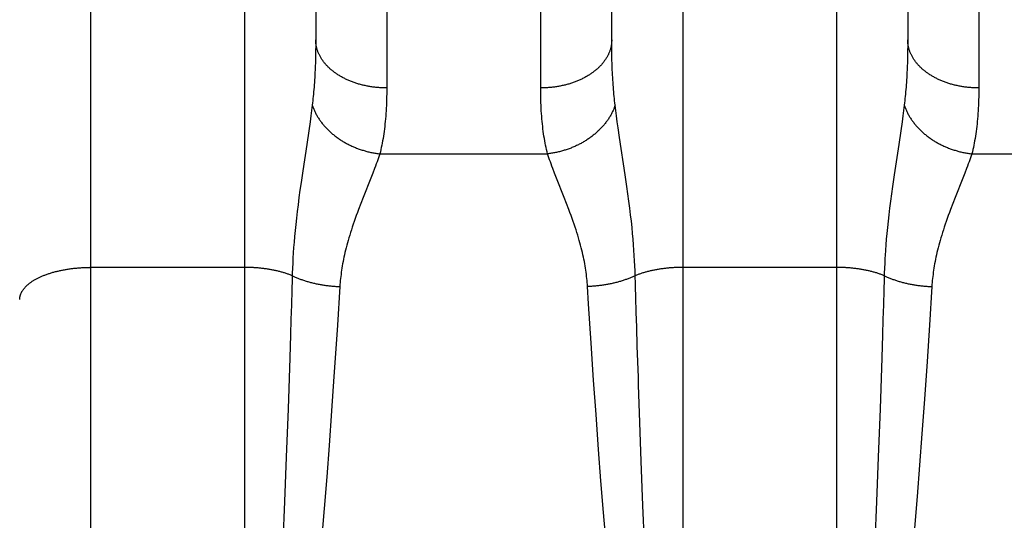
# Model space of a CAD drawing. Header units: inches. Extents: x 0 to 214, y 0 to 139.
# Tile 6 of 147: x 61.466 to 61.882, y 38.648 to 38.859. Entities that reach past the tile are written whole.
import ezdxf

# ---------------------------------------------------------------- set-up
doc = ezdxf.new("R2010")
doc.units = ezdxf.units.IN
doc.header["$LTSCALE"] = 11.786071
doc.header["$MEASUREMENT"] = 0
doc.linetypes.add('HIDDEN', pattern=[0.2, 0.1, -0.1])
doc.layers.add('SECONDARY_OR_LEFT_DOOR_ASSEMBLY', color=7, linetype='CONTINUOUS')

msp = doc.modelspace()

# ---------------------------------------------------------------- linework, layer by layer
at = {"layer": 'SECONDARY_OR_LEFT_DOOR_ASSEMBLY', "color": 8, "linetype": 'HIDDEN'}
for p, q in [((61.49623, 38.45958), (61.49623, 40.24458)), ((61.46623, 40.21458), (61.46623, 38.48959)), ((61.56123, 38.45958), (61.56123, 39.27037)), ((61.74623, 39.27037), (61.74623, 38.45958)), ((61.81123, 38.45958), (61.81123, 39.27037)), ((61.62122, 39.17556), (61.62123, 38.83034)), ((61.68623, 38.82908), (61.68623, 39.17423)), ((61.87122, 39.17556), (61.87123, 38.83034)), ((61.59122, 39.15793), (61.59123, 38.85072)), ((61.71623, 38.8495), (61.71623, 39.15793)), ((61.84122, 39.15793), (61.84123, 38.85072)), ((61.59122, 38.8483), (61.59119, 38.84592)), ((61.59123, 38.85072), (61.59122, 38.8483)), ((61.71624, 38.8471), (61.71623, 38.8495)), ((61.84122, 38.8483), (61.84119, 38.84592)), ((61.84123, 38.85072), (61.84122, 38.8483)), ((61.59115, 38.84359), (61.59109, 38.84131)), ((61.59119, 38.84592), (61.59115, 38.84359)), ((61.71628, 38.84475), (61.71624, 38.8471)), ((61.71633, 38.84244), (61.71628, 38.84475)), ((61.84115, 38.84359), (61.84109, 38.84131)), ((61.84119, 38.84592), (61.84115, 38.84359)), ((61.7164, 38.84019), (61.71633, 38.84244)), ((61.58977, 38.82308), (61.58949, 38.82087)), ((61.83977, 38.82308), (61.83949, 38.82087)), ((61.58918, 38.81854), (61.58885, 38.81609)), ((61.58949, 38.82087), (61.58918, 38.81854)), ((61.83918, 38.81854), (61.83885, 38.81609)), ((61.83949, 38.82087), (61.83918, 38.81854)), ((61.58885, 38.81609), (61.58829, 38.81217)), ((61.71897, 38.81351), (61.7186, 38.81609)), ((61.83885, 38.81609), (61.83829, 38.81217)), ((61.58829, 38.81217), (61.58744, 38.80644)), ((61.71958, 38.80937), (61.71897, 38.81351)), ((61.83829, 38.81217), (61.83744, 38.80644)), ((61.58744, 38.80644), (61.58575, 38.7953)), ((61.72194, 38.79366), (61.71958, 38.80937)), ((61.83744, 38.80644), (61.83551, 38.79366)), ((61.61831, 38.80252), (61.68914, 38.80252)), ((61.86831, 38.80252), (61.93914, 38.80252)), ((61.58575, 38.7953), (61.58503, 38.79038)), ((61.61535, 38.79433), (61.61453, 38.79222)), ((61.61611, 38.79633), (61.61535, 38.79433)), ((61.69292, 38.79222), (61.6921, 38.79433)), ((61.72265, 38.78875), (61.72194, 38.79366)), ((61.83551, 38.79366), (61.8348, 38.78875)), ((61.86535, 38.79433), (61.86453, 38.79222)), ((61.86611, 38.79633), (61.86535, 38.79433)), ((61.58503, 38.79038), (61.58457, 38.78716)), ((61.61453, 38.79222), (61.61127, 38.78401)), ((61.69618, 38.78401), (61.69292, 38.79222)), ((61.86453, 38.79222), (61.86127, 38.78401)), ((61.58457, 38.78716), (61.58415, 38.78404)), ((61.72309, 38.78558), (61.72265, 38.78875)), ((61.7235, 38.78252), (61.72309, 38.78558)), ((61.83436, 38.78558), (61.83395, 38.78252)), ((61.8348, 38.78875), (61.83436, 38.78558)), ((61.58376, 38.78103), (61.5834, 38.77814)), ((61.58415, 38.78404), (61.58376, 38.78103)), ((61.61028, 38.78149), (61.60931, 38.77896)), ((61.61127, 38.78401), (61.61028, 38.78149)), ((61.69717, 38.78149), (61.69618, 38.78401)), ((61.72388, 38.77957), (61.7235, 38.78252)), ((61.83395, 38.78252), (61.83357, 38.77957)), ((61.86028, 38.78149), (61.85931, 38.77896)), ((61.86127, 38.78401), (61.86028, 38.78149)), ((61.5834, 38.77814), (61.58308, 38.77536)), ((61.72422, 38.77673), (61.72388, 38.77957)), ((61.72452, 38.77402), (61.72422, 38.77673)), ((61.83323, 38.77673), (61.83293, 38.77402)), ((61.83357, 38.77957), (61.83323, 38.77673)), ((61.58278, 38.7727), (61.58252, 38.77014)), ((61.58308, 38.77536), (61.58278, 38.7727)), ((61.7248, 38.7714), (61.72452, 38.77402)), ((61.83293, 38.77402), (61.83265, 38.7714)), ((61.58252, 38.77014), (61.58229, 38.76766)), ((61.72504, 38.76889), (61.7248, 38.7714)), ((61.72526, 38.76646), (61.72504, 38.76889)), ((61.83241, 38.76889), (61.83219, 38.76646)), ((61.83265, 38.7714), (61.83241, 38.76889)), ((61.58209, 38.76527), (61.58191, 38.76295)), ((61.58229, 38.76766), (61.58209, 38.76527)), ((61.72545, 38.76411), (61.72526, 38.76646)), ((61.83219, 38.76646), (61.832, 38.76411)), ((61.58176, 38.76069), (61.58162, 38.75847)), ((61.58191, 38.76295), (61.58176, 38.76069)), ((61.72562, 38.76181), (61.72545, 38.76411)), ((61.72576, 38.75957), (61.72562, 38.76181)), ((61.83183, 38.76181), (61.83169, 38.75957)), ((61.832, 38.76411), (61.83183, 38.76181)), ((61.58151, 38.7563), (61.58142, 38.75417)), ((61.58162, 38.75847), (61.58151, 38.7563)), ((61.72588, 38.75738), (61.72576, 38.75957)), ((61.72599, 38.75523), (61.72588, 38.75738)), ((61.83151, 38.7563), (61.83142, 38.75417)), ((61.56123, 38.75455), (61.4958, 38.75455)), ((61.58135, 38.75208), (61.58128, 38.74954)), ((61.58142, 38.75417), (61.58135, 38.75208)), ((61.81123, 38.75455), (61.74582, 38.75455)), ((61.83135, 38.75208), (61.83128, 38.74954)), ((61.83142, 38.75417), (61.83135, 38.75208)), ((61.58128, 38.74954), (61.58114, 38.74496)), ((61.83128, 38.74954), (61.83114, 38.74496)), ((61.58114, 38.74496), (61.58095, 38.73877)), ((61.60142, 38.74643), (61.60039, 38.73019)), ((61.70648, 38.73915), (61.70603, 38.74643)), ((61.7264, 38.74188), (61.72626, 38.74649)), ((61.83114, 38.74496), (61.83095, 38.73877)), ((61.85142, 38.74643), (61.85039, 38.73019)), ((61.72659, 38.73564), (61.7264, 38.74188)), ((61.58095, 38.73877), (61.58076, 38.73248)), ((61.70755, 38.72256), (61.70648, 38.73915)), ((61.72679, 38.7293), (61.72659, 38.73564)), ((61.83095, 38.73877), (61.83076, 38.73248)), ((61.58076, 38.73248), (61.58056, 38.7261)), ((61.83076, 38.73248), (61.83056, 38.7261)), ((61.60039, 38.73019), (61.6, 38.7241)), ((61.72704, 38.72127), (61.72679, 38.7293)), ((61.85039, 38.73019), (61.84938, 38.71479)), ((61.58056, 38.7261), (61.58025, 38.71638)), ((61.6, 38.7241), (61.59895, 38.70848)), ((61.83056, 38.7261), (61.83025, 38.71638)), ((61.7086, 38.70689), (61.70755, 38.72256)), ((61.72747, 38.70816), (61.72704, 38.72127)), ((61.58025, 38.71638), (61.57953, 38.69481)), ((61.83025, 38.71638), (61.82953, 38.69481)), ((61.84938, 38.71479), (61.84829, 38.69889)), ((61.59895, 38.70848), (61.59795, 38.69404)), ((61.70962, 38.69242), (61.7086, 38.70689)), ((61.72758, 38.70484), (61.72747, 38.70816)), ((61.72798, 38.69313), (61.72758, 38.70484)), ((61.84829, 38.69889), (61.84724, 38.68426)), ((61.57953, 38.69481), (61.5788, 38.67447)), ((61.59795, 38.69404), (61.59688, 38.67932)), ((61.82953, 38.69481), (61.8288, 38.67447)), ((61.71069, 38.67768), (61.70962, 38.69242)), ((61.72871, 38.67276), (61.72798, 38.69313)), ((61.84724, 38.68426), (61.84626, 38.67106)), ((61.59688, 38.67932), (61.59588, 38.66608)), ((61.7117, 38.66442), (61.71069, 38.67768)), ((61.5788, 38.67447), (61.57809, 38.65565)), ((61.72943, 38.65394), (61.72871, 38.67276)), ((61.8288, 38.67447), (61.82809, 38.65565)), ((61.84626, 38.67106), (61.84522, 38.65776)), ((61.59588, 38.66608), (61.59482, 38.65275)), ((61.71276, 38.65108), (61.7117, 38.66442)), ((61.84522, 38.65776), (61.84414, 38.6444)), ((61.57809, 38.65565), (61.5774, 38.63856)), ((61.59482, 38.65275), (61.59372, 38.6394)), ((61.73012, 38.63685), (61.72943, 38.65394)), ((61.82809, 38.65565), (61.8274, 38.63856)), ((61.71387, 38.63773), (61.71276, 38.65108))]:
    msp.add_line(p, q, dxfattribs=at)
for points in [[(61.62123, 38.83034), (61.6208, 38.83034), (61.62038, 38.83035), (61.61996, 38.83036), (61.61954, 38.83037), (61.61912, 38.83039), (61.6187, 38.83041), (61.61828, 38.83044), (61.61787, 38.83047), (61.61745, 38.8305), (61.61703, 38.83054), (61.61662, 38.83058), (61.6162, 38.83063), (61.61579, 38.83068), (61.61537, 38.83073), (61.61496, 38.83079), (61.61455, 38.83085), (61.61414, 38.83092), (61.61373, 38.83099), (61.61333, 38.83106), (61.61292, 38.83114), (61.61252, 38.83122), (61.61211, 38.8313), (61.61171, 38.83139), (61.61132, 38.83149), (61.61092, 38.83158), (61.61053, 38.83168), (61.61013, 38.83179), (61.60974, 38.83189), (61.60936, 38.832), (61.60897, 38.83212), (61.60859, 38.83224), (61.60821, 38.83236), (61.60783, 38.83249), (61.60746, 38.83262), (61.60708, 38.83275), (61.60671, 38.83289), (61.60635, 38.83303), (61.60598, 38.83317), (61.60562, 38.83332), (61.60526, 38.83347), (61.60491, 38.83362), (61.60456, 38.83378), (61.60421, 38.83394), (61.60387, 38.8341), (61.60352, 38.83427), (61.60319, 38.83444), (61.60285, 38.83461), (61.60252, 38.83479), (61.60219, 38.83497), (61.60187, 38.83515), (61.60155, 38.83534), (61.60123, 38.83553), (61.60092, 38.83572), (61.60062, 38.83591), (61.60031, 38.83611), (61.60001, 38.83631), (61.59972, 38.83652), (61.59943, 38.83672), (61.59914, 38.83693), (61.59886, 38.83714), (61.59858, 38.83736), (61.5983, 38.83757), (61.59803, 38.83779), (61.59777, 38.83802), (61.59751, 38.83824), (61.59725, 38.83847), (61.597, 38.8387), (61.59676, 38.83893), (61.59652, 38.83916), (61.59628, 38.8394), (61.59605, 38.83964), (61.59582, 38.83988), (61.5956, 38.84012), (61.59539, 38.84037), (61.59517, 38.84061), (61.59497, 38.84086), (61.59477, 38.84112), (61.59457, 38.84137), (61.59438, 38.84162), (61.5942, 38.84188), (61.59402, 38.84214), (61.59384, 38.8424), (61.59367, 38.84266), (61.59351, 38.84292), (61.59335, 38.84319), (61.5932, 38.84345), (61.59305, 38.84372), (61.59291, 38.84399), (61.59277, 38.84426), (61.59264, 38.84453), (61.59252, 38.84481), (61.5924, 38.84508), (61.59228, 38.84536), (61.59218, 38.84563), (61.59207, 38.84591), (61.59198, 38.84619), (61.59189, 38.84647), (61.5918, 38.84675), (61.59172, 38.84703), (61.59165, 38.84731), (61.59158, 38.84759), (61.59152, 38.84787), (61.59146, 38.84816), (61.59141, 38.84844), (61.59137, 38.84872), (61.59133, 38.84901), (61.5913, 38.84929), (61.59127, 38.84958), (61.59125, 38.84987), (61.59124, 38.85015), (61.59123, 38.85044), (61.59123, 38.85072)], [(61.71623, 38.85072), (61.71622, 38.85044), (61.71621, 38.85015), (61.7162, 38.84987), (61.71618, 38.84958), (61.71615, 38.84929), (61.71612, 38.84901), (61.71608, 38.84872), (61.71604, 38.84844), (61.71599, 38.84816), (61.71593, 38.84787), (61.71587, 38.84759), (61.7158, 38.84731), (61.71573, 38.84703), (61.71565, 38.84675), (61.71556, 38.84647), (61.71547, 38.84619), (61.71538, 38.84591), (61.71527, 38.84563), (61.71517, 38.84536), (61.71505, 38.84508), (61.71493, 38.84481), (61.71481, 38.84453), (61.71468, 38.84426), (61.71454, 38.84399), (61.7144, 38.84372), (61.71425, 38.84345), (61.7141, 38.84319), (61.71394, 38.84292), (61.71378, 38.84266), (61.71361, 38.8424), (61.71343, 38.84214), (61.71325, 38.84188), (61.71307, 38.84162), (61.71288, 38.84137), (61.71268, 38.84112), (61.71248, 38.84086), (61.71228, 38.84061), (61.71206, 38.84037), (61.71185, 38.84012), (61.71163, 38.83988), (61.7114, 38.83964), (61.71117, 38.8394), (61.71093, 38.83916), (61.71069, 38.83893), (61.71045, 38.8387), (61.7102, 38.83847), (61.70994, 38.83824), (61.70968, 38.83802), (61.70942, 38.83779), (61.70915, 38.83757), (61.70887, 38.83736), (61.70859, 38.83714), (61.70831, 38.83693), (61.70803, 38.83672), (61.70773, 38.83652), (61.70744, 38.83631), (61.70714, 38.83611), (61.70684, 38.83591), (61.70653, 38.83572), (61.70622, 38.83553), (61.7059, 38.83534), (61.70558, 38.83515), (61.70526, 38.83497), (61.70493, 38.83479), (61.7046, 38.83461), (61.70426, 38.83444), (61.70393, 38.83427), (61.70359, 38.8341), (61.70324, 38.83394), (61.70289, 38.83378), (61.70254, 38.83362), (61.70219, 38.83347), (61.70183, 38.83332), (61.70147, 38.83317), (61.7011, 38.83303), (61.70074, 38.83289), (61.70037, 38.83275), (61.69999, 38.83262), (61.69962, 38.83249), (61.69924, 38.83236), (61.69886, 38.83224), (61.69848, 38.83212), (61.69809, 38.832), (61.69771, 38.83189), (61.69732, 38.83179), (61.69692, 38.83168), (61.69653, 38.83158), (61.69613, 38.83149), (61.69574, 38.83139), (61.69534, 38.8313), (61.69493, 38.83122), (61.69453, 38.83114), (61.69413, 38.83106), (61.69372, 38.83099), (61.69331, 38.83092), (61.6929, 38.83085), (61.69249, 38.83079), (61.69208, 38.83073), (61.69166, 38.83068), (61.69125, 38.83063), (61.69084, 38.83058), (61.69042, 38.83054), (61.69, 38.8305), (61.68958, 38.83047), (61.68917, 38.83044), (61.68875, 38.83041), (61.68833, 38.83039), (61.68791, 38.83037), (61.68749, 38.83036), (61.68707, 38.83035), (61.68665, 38.83034), (61.68623, 38.83034)], [(61.87123, 38.83034), (61.8708, 38.83034), (61.87038, 38.83035), (61.86996, 38.83036), (61.86954, 38.83037), (61.86912, 38.83039), (61.8687, 38.83041), (61.86828, 38.83044), (61.86787, 38.83047), (61.86745, 38.8305), (61.86703, 38.83054), (61.86662, 38.83058), (61.8662, 38.83063), (61.86579, 38.83068), (61.86537, 38.83073), (61.86496, 38.83079), (61.86455, 38.83085), (61.86414, 38.83092), (61.86373, 38.83099), (61.86333, 38.83106), (61.86292, 38.83114), (61.86252, 38.83122), (61.86211, 38.8313), (61.86171, 38.83139), (61.86132, 38.83149), (61.86092, 38.83158), (61.86053, 38.83168), (61.86013, 38.83179), (61.85974, 38.83189), (61.85936, 38.832), (61.85897, 38.83212), (61.85859, 38.83224), (61.85821, 38.83236), (61.85783, 38.83249), (61.85746, 38.83262), (61.85708, 38.83275), (61.85671, 38.83289), (61.85635, 38.83303), (61.85598, 38.83317), (61.85562, 38.83332), (61.85526, 38.83347), (61.85491, 38.83362), (61.85456, 38.83378), (61.85421, 38.83394), (61.85387, 38.8341), (61.85352, 38.83427), (61.85319, 38.83444), (61.85285, 38.83461), (61.85252, 38.83479), (61.85219, 38.83497), (61.85187, 38.83515), (61.85155, 38.83534), (61.85123, 38.83553), (61.85092, 38.83572), (61.85062, 38.83591), (61.85031, 38.83611), (61.85001, 38.83631), (61.84972, 38.83652), (61.84943, 38.83672), (61.84914, 38.83693), (61.84886, 38.83714), (61.84858, 38.83736), (61.8483, 38.83757), (61.84803, 38.83779), (61.84777, 38.83802), (61.84751, 38.83824), (61.84725, 38.83847), (61.847, 38.8387), (61.84676, 38.83893), (61.84652, 38.83916), (61.84628, 38.8394), (61.84605, 38.83964), (61.84582, 38.83988), (61.8456, 38.84012), (61.84539, 38.84037), (61.84517, 38.84061), (61.84497, 38.84086), (61.84477, 38.84112), (61.84457, 38.84137), (61.84438, 38.84162), (61.8442, 38.84188), (61.84402, 38.84214), (61.84384, 38.8424), (61.84367, 38.84266), (61.84351, 38.84292), (61.84335, 38.84319), (61.8432, 38.84345), (61.84305, 38.84372), (61.84291, 38.84399), (61.84277, 38.84426), (61.84264, 38.84453), (61.84252, 38.84481), (61.8424, 38.84508), (61.84228, 38.84536), (61.84218, 38.84563), (61.84207, 38.84591), (61.84198, 38.84619), (61.84189, 38.84647), (61.8418, 38.84675), (61.84172, 38.84703), (61.84165, 38.84731), (61.84158, 38.84759), (61.84152, 38.84787), (61.84146, 38.84816), (61.84141, 38.84844), (61.84137, 38.84872), (61.84133, 38.84901), (61.8413, 38.84929), (61.84127, 38.84958), (61.84125, 38.84987), (61.84124, 38.85015), (61.84123, 38.85044), (61.84123, 38.85072)], [(61.59109, 38.84131), (61.59101, 38.83908), (61.59096, 38.83799), (61.59091, 38.83691), (61.59086, 38.83584), (61.5908, 38.83478), (61.59074, 38.83373), (61.59067, 38.8327), (61.5906, 38.83168), (61.59052, 38.83068), (61.59044, 38.82968), (61.59036, 38.8287), (61.59027, 38.82773), (61.59018, 38.82678), (61.59008, 38.82583), (61.58998, 38.8249), (61.58988, 38.82399), (61.58977, 38.82308)], [(61.71768, 38.82308), (61.71757, 38.82399), (61.71747, 38.8249), (61.71737, 38.82583), (61.71727, 38.82678), (61.71718, 38.82773), (61.71709, 38.8287), (61.71701, 38.82968), (61.71693, 38.83068), (61.71685, 38.83168), (61.71678, 38.8327), (61.71671, 38.83373), (61.71665, 38.83478), (61.71659, 38.83584), (61.71654, 38.83691), (61.71649, 38.83799), (61.71644, 38.83908), (61.7164, 38.84019)], [(61.84109, 38.84131), (61.84101, 38.83908), (61.84096, 38.83799), (61.84091, 38.83691), (61.84086, 38.83584), (61.8408, 38.83478), (61.84074, 38.83373), (61.84067, 38.8327), (61.8406, 38.83168), (61.84052, 38.83068), (61.84044, 38.82968), (61.84036, 38.8287), (61.84027, 38.82773), (61.84018, 38.82678), (61.84008, 38.82583), (61.83998, 38.8249), (61.83988, 38.82399), (61.83977, 38.82308)], [(61.62123, 38.83034), (61.62122, 38.82908), (61.62121, 38.82783), (61.62119, 38.82659), (61.62116, 38.82538), (61.62112, 38.82418), (61.62107, 38.82299), (61.62101, 38.82182), (61.62095, 38.82066), (61.62087, 38.81952), (61.62079, 38.8184), (61.6207, 38.81729), (61.6206, 38.8162), (61.62049, 38.81512), (61.62037, 38.81406), (61.62025, 38.81302), (61.62011, 38.81199), (61.61997, 38.81097), (61.61982, 38.80997), (61.61966, 38.80899), (61.61949, 38.80802), (61.61932, 38.80707), (61.61913, 38.80613), (61.61894, 38.8052), (61.61874, 38.8043), (61.61853, 38.8034), (61.61831, 38.80252)], [(61.68914, 38.80252), (61.68892, 38.8034), (61.68871, 38.8043), (61.68851, 38.8052), (61.68832, 38.80613), (61.68813, 38.80707), (61.68796, 38.80802), (61.68779, 38.80899), (61.68763, 38.80997), (61.68748, 38.81097), (61.68734, 38.81199), (61.6872, 38.81302), (61.68708, 38.81406), (61.68696, 38.81512), (61.68685, 38.8162), (61.68675, 38.81729), (61.68666, 38.8184), (61.68658, 38.81952), (61.6865, 38.82066), (61.68644, 38.82182), (61.68638, 38.82299), (61.68633, 38.82418), (61.68629, 38.82538), (61.68626, 38.82659), (61.68624, 38.82783), (61.68623, 38.82908)], [(61.87123, 38.83034), (61.87122, 38.82908), (61.87121, 38.82783), (61.87119, 38.82659), (61.87116, 38.82538), (61.87112, 38.82418), (61.87107, 38.82299), (61.87101, 38.82182), (61.87095, 38.82066), (61.87087, 38.81952), (61.87079, 38.8184), (61.8707, 38.81729), (61.8706, 38.8162), (61.87049, 38.81512), (61.87037, 38.81406), (61.87025, 38.81302), (61.87011, 38.81199), (61.86997, 38.81097), (61.86982, 38.80997), (61.86966, 38.80899), (61.86949, 38.80802), (61.86932, 38.80707), (61.86913, 38.80613), (61.86894, 38.8052), (61.86874, 38.8043), (61.86853, 38.8034), (61.86831, 38.80252)], [(61.58977, 38.82308), (61.58988, 38.82275), (61.59, 38.82241), (61.59012, 38.82208), (61.59025, 38.82175), (61.59038, 38.82142), (61.59052, 38.82109), (61.59067, 38.82076), (61.59082, 38.82043), (61.59098, 38.8201), (61.59114, 38.81978), (61.59131, 38.81945), (61.59148, 38.81913), (61.59166, 38.81881), (61.59184, 38.81848), (61.59203, 38.81817), (61.59223, 38.81785), (61.59243, 38.81753), (61.59263, 38.81722), (61.59284, 38.81691), (61.59306, 38.8166), (61.59328, 38.81629), (61.5935, 38.81598), (61.59374, 38.81568), (61.59397, 38.81537), (61.59421, 38.81507), (61.59446, 38.81477), (61.59471, 38.81448), (61.59496, 38.81418), (61.59522, 38.81389), (61.59549, 38.8136), (61.59576, 38.81332), (61.59603, 38.81303), (61.59631, 38.81275), (61.59659, 38.81248), (61.59688, 38.8122), (61.59717, 38.81193), (61.59747, 38.81166), (61.59777, 38.81139), (61.59807, 38.81113), (61.59838, 38.81086), (61.59869, 38.81061), (61.59901, 38.81035), (61.59933, 38.8101), (61.59966, 38.80985), (61.59998, 38.80961), (61.60032, 38.80936), (61.60065, 38.80913), (61.60099, 38.80889), (61.60133, 38.80866), (61.60168, 38.80843), (61.60203, 38.80821), (61.60238, 38.80798), (61.60274, 38.80777), (61.6031, 38.80755), (61.60346, 38.80734), (61.60382, 38.80714), (61.60419, 38.80693), (61.60456, 38.80674), (61.60494, 38.80654), (61.60531, 38.80635), (61.60569, 38.80616), (61.60607, 38.80598), (61.60646, 38.8058), (61.60684, 38.80563), (61.60723, 38.80546), (61.60762, 38.80529), (61.60802, 38.80513), (61.60841, 38.80497), (61.60881, 38.80482), (61.60921, 38.80467), (61.60961, 38.80452), (61.61001, 38.80438), (61.61042, 38.80425), (61.61082, 38.80411), (61.61123, 38.80399), (61.61164, 38.80386), (61.61205, 38.80375), (61.61246, 38.80363), (61.61288, 38.80352), (61.61329, 38.80342), (61.61371, 38.80332), (61.61412, 38.80322), (61.61454, 38.80313), (61.61496, 38.80304), (61.61537, 38.80296), (61.61579, 38.80289), (61.61621, 38.80281), (61.61663, 38.80275), (61.61705, 38.80268), (61.61747, 38.80262), (61.61789, 38.80257), (61.61831, 38.80252)], [(61.71768, 38.82308), (61.71757, 38.82275), (61.71745, 38.82241), (61.71733, 38.82208), (61.7172, 38.82175), (61.71707, 38.82142), (61.71693, 38.82109), (61.71678, 38.82076), (61.71663, 38.82043), (61.71647, 38.8201), (61.71631, 38.81978), (61.71614, 38.81945), (61.71597, 38.81913), (61.71579, 38.81881), (61.71561, 38.81848), (61.71542, 38.81817), (61.71522, 38.81785), (61.71502, 38.81753), (61.71482, 38.81722), (61.71461, 38.81691), (61.71439, 38.8166), (61.71417, 38.81629), (61.71395, 38.81598), (61.71371, 38.81568), (61.71348, 38.81537), (61.71324, 38.81507), (61.71299, 38.81477), (61.71274, 38.81448), (61.71249, 38.81418), (61.71223, 38.81389), (61.71196, 38.8136), (61.71169, 38.81332), (61.71142, 38.81303), (61.71114, 38.81275), (61.71086, 38.81248), (61.71057, 38.8122), (61.71028, 38.81193), (61.70998, 38.81166), (61.70968, 38.81139), (61.70938, 38.81113), (61.70907, 38.81086), (61.70876, 38.81061), (61.70844, 38.81035), (61.70812, 38.8101), (61.7078, 38.80985), (61.70747, 38.80961), (61.70714, 38.80936), (61.7068, 38.80913), (61.70646, 38.80889), (61.70612, 38.80866), (61.70577, 38.80843), (61.70542, 38.80821), (61.70507, 38.80798), (61.70471, 38.80777), (61.70436, 38.80755), (61.70399, 38.80734), (61.70363, 38.80714), (61.70326, 38.80693), (61.70289, 38.80674), (61.70252, 38.80654), (61.70214, 38.80635), (61.70176, 38.80616), (61.70138, 38.80598), (61.70099, 38.8058), (61.70061, 38.80563), (61.70022, 38.80546), (61.69983, 38.80529), (61.69943, 38.80513), (61.69904, 38.80497), (61.69864, 38.80482), (61.69824, 38.80467), (61.69784, 38.80452), (61.69744, 38.80438), (61.69703, 38.80425), (61.69663, 38.80411), (61.69622, 38.80399), (61.69581, 38.80386), (61.6954, 38.80375), (61.69499, 38.80363), (61.69457, 38.80352), (61.69416, 38.80342), (61.69375, 38.80332), (61.69333, 38.80322), (61.69291, 38.80313), (61.69249, 38.80304), (61.69208, 38.80296), (61.69166, 38.80289), (61.69124, 38.80281), (61.69082, 38.80275), (61.6904, 38.80268), (61.68998, 38.80262), (61.68956, 38.80257), (61.68914, 38.80252)], [(61.71811, 38.81972), (61.71782, 38.82199), (61.71768, 38.82308)], [(61.83977, 38.82308), (61.83988, 38.82275), (61.84, 38.82241), (61.84012, 38.82208), (61.84025, 38.82175), (61.84038, 38.82142), (61.84052, 38.82109), (61.84067, 38.82076), (61.84082, 38.82043), (61.84098, 38.8201), (61.84114, 38.81978), (61.84131, 38.81945), (61.84148, 38.81913), (61.84166, 38.81881), (61.84184, 38.81848), (61.84203, 38.81817), (61.84223, 38.81785), (61.84243, 38.81753), (61.84263, 38.81722), (61.84284, 38.81691), (61.84306, 38.8166), (61.84328, 38.81629), (61.8435, 38.81598), (61.84374, 38.81568), (61.84397, 38.81537), (61.84421, 38.81507), (61.84446, 38.81477), (61.84471, 38.81448), (61.84496, 38.81418), (61.84522, 38.81389), (61.84549, 38.8136), (61.84576, 38.81332), (61.84603, 38.81303), (61.84631, 38.81275), (61.84659, 38.81248), (61.84688, 38.8122), (61.84717, 38.81193), (61.84747, 38.81166), (61.84777, 38.81139), (61.84807, 38.81113), (61.84838, 38.81086), (61.84869, 38.81061), (61.84901, 38.81035), (61.84933, 38.8101), (61.84966, 38.80985), (61.84998, 38.80961), (61.85032, 38.80936), (61.85065, 38.80913), (61.85099, 38.80889), (61.85133, 38.80866), (61.85168, 38.80843), (61.85203, 38.80821), (61.85238, 38.80798), (61.85274, 38.80777), (61.8531, 38.80755), (61.85346, 38.80734), (61.85382, 38.80714), (61.85419, 38.80693), (61.85456, 38.80674), (61.85494, 38.80654), (61.85531, 38.80635), (61.85569, 38.80616), (61.85607, 38.80598), (61.85646, 38.8058), (61.85684, 38.80563), (61.85723, 38.80546), (61.85762, 38.80529), (61.85802, 38.80513), (61.85841, 38.80497), (61.85881, 38.80482), (61.85921, 38.80467), (61.85961, 38.80452), (61.86001, 38.80438), (61.86042, 38.80425), (61.86082, 38.80411), (61.86123, 38.80399), (61.86164, 38.80386), (61.86205, 38.80375), (61.86246, 38.80363), (61.86288, 38.80352), (61.86329, 38.80342), (61.86371, 38.80332), (61.86412, 38.80322), (61.86454, 38.80313), (61.86496, 38.80304), (61.86537, 38.80296), (61.86579, 38.80289), (61.86621, 38.80281), (61.86663, 38.80275), (61.86705, 38.80268), (61.86747, 38.80262), (61.86789, 38.80257), (61.86831, 38.80252)], [(61.7186, 38.81609), (61.71827, 38.81854), (61.71811, 38.81972)], [(61.61831, 38.80252), (61.61804, 38.80171), (61.61776, 38.80087), (61.61746, 38.80001), (61.61714, 38.79912), (61.61682, 38.79822), (61.61647, 38.79728), (61.61611, 38.79633)], [(61.6921, 38.79433), (61.69134, 38.79633), (61.69098, 38.79728), (61.69064, 38.79822), (61.69031, 38.79912), (61.68999, 38.80001), (61.68969, 38.80087), (61.68941, 38.80171), (61.68914, 38.80252)], [(61.86831, 38.80252), (61.86804, 38.80171), (61.86776, 38.80087), (61.86746, 38.80001), (61.86714, 38.79912), (61.86682, 38.79822), (61.86647, 38.79728), (61.86611, 38.79633)], [(61.70603, 38.74643), (61.70597, 38.74728), (61.70591, 38.74813), (61.70583, 38.74899), (61.70575, 38.74985), (61.70565, 38.75072), (61.70554, 38.7516), (61.70543, 38.75248), (61.7053, 38.75337), (61.70516, 38.75427), (61.70501, 38.75518), (61.70485, 38.7561), (61.70468, 38.75702), (61.70449, 38.75796), (61.7043, 38.75891), (61.70409, 38.75987), (61.70386, 38.76085), (61.70363, 38.76184), (61.70337, 38.76285), (61.70311, 38.76387), (61.70282, 38.76491), (61.70252, 38.76597), (61.70221, 38.76706), (61.70188, 38.76816), (61.70153, 38.76928), (61.70116, 38.77043), (61.70078, 38.77159), (61.70038, 38.77278), (61.69996, 38.77398), (61.69953, 38.7752), (61.69908, 38.77644), (61.69861, 38.7777), (61.69814, 38.77896), (61.69717, 38.78149)], [(61.60931, 38.77896), (61.60884, 38.7777), (61.60837, 38.77644), (61.60792, 38.7752), (61.60749, 38.77398), (61.60707, 38.77278), (61.60667, 38.77159), (61.60629, 38.77043), (61.60592, 38.76928), (61.60557, 38.76816), (61.60524, 38.76706), (61.60493, 38.76597), (61.60463, 38.76491), (61.60434, 38.76387), (61.60408, 38.76285), (61.60382, 38.76184), (61.60359, 38.76085), (61.60336, 38.75987), (61.60315, 38.75891), (61.60296, 38.75796), (61.60277, 38.75702), (61.6026, 38.7561), (61.60244, 38.75518), (61.60229, 38.75427), (61.60215, 38.75337), (61.60202, 38.75248), (61.60191, 38.7516), (61.6018, 38.75072), (61.60171, 38.74985), (61.60162, 38.74899), (61.60154, 38.74813), (61.60148, 38.74728), (61.60142, 38.74643)], [(61.85931, 38.77896), (61.85884, 38.7777), (61.85837, 38.77644), (61.85792, 38.7752), (61.85749, 38.77398), (61.85707, 38.77278), (61.85667, 38.77159), (61.85629, 38.77043), (61.85592, 38.76928), (61.85557, 38.76816), (61.85524, 38.76706), (61.85493, 38.76597), (61.85463, 38.76491), (61.85434, 38.76387), (61.85408, 38.76285), (61.85382, 38.76184), (61.85359, 38.76085), (61.85336, 38.75987), (61.85315, 38.75891), (61.85296, 38.75796), (61.85277, 38.75702), (61.8526, 38.7561), (61.85244, 38.75518), (61.85229, 38.75427), (61.85215, 38.75337), (61.85202, 38.75248), (61.85191, 38.7516), (61.8518, 38.75072), (61.85171, 38.74985), (61.85162, 38.74899), (61.85154, 38.74813), (61.85148, 38.74728), (61.85142, 38.74643)], [(61.83169, 38.75957), (61.83162, 38.75847), (61.83151, 38.7563)], [(61.46623, 38.74096), (61.46623, 38.74115), (61.46624, 38.74134), (61.46625, 38.74153), (61.46627, 38.74172), (61.4663, 38.74191), (61.46633, 38.7421), (61.46637, 38.74229), (61.46641, 38.74248), (61.46646, 38.74267), (61.46652, 38.74286), (61.46658, 38.74305), (61.46665, 38.74323), (61.46672, 38.74342), (61.4668, 38.74361), (61.46689, 38.7438), (61.46698, 38.74398), (61.46707, 38.74417), (61.46718, 38.74435), (61.46728, 38.74454), (61.4674, 38.74472), (61.46752, 38.7449), (61.46764, 38.74508), (61.46777, 38.74527), (61.46791, 38.74545), (61.46805, 38.74563), (61.4682, 38.7458), (61.46835, 38.74598), (61.46851, 38.74616), (61.46867, 38.74633), (61.46884, 38.74651), (61.46902, 38.74668), (61.4692, 38.74685), (61.46938, 38.74703), (61.46957, 38.7472), (61.46977, 38.74736), (61.46997, 38.74753), (61.47017, 38.7477), (61.47039, 38.74786), (61.4706, 38.74803), (61.47082, 38.74819), (61.47105, 38.74835), (61.47128, 38.74851), (61.47152, 38.74867), (61.47176, 38.74882), (61.472, 38.74898), (61.47225, 38.74913), (61.47251, 38.74928), (61.47277, 38.74943), (61.47303, 38.74958), (61.4733, 38.74973), (61.47358, 38.74987), (61.47386, 38.75001), (61.47414, 38.75016), (61.47443, 38.75029), (61.47472, 38.75043), (61.47501, 38.75057), (61.47531, 38.7507), (61.47562, 38.75083), (61.47592, 38.75096), (61.47623, 38.75109), (61.47655, 38.75122), (61.47687, 38.75134), (61.47719, 38.75146), (61.47752, 38.75158), (61.47785, 38.7517), (61.47819, 38.75182), (61.47852, 38.75193), (61.47887, 38.75204), (61.47921, 38.75215), (61.47956, 38.75226), (61.47991, 38.75236), (61.48026, 38.75247), (61.48062, 38.75257), (61.48098, 38.75266), (61.48135, 38.75276), (61.48171, 38.75285), (61.48208, 38.75294), (61.48246, 38.75303), (61.48283, 38.75312), (61.48321, 38.7532), (61.48359, 38.75328), (61.48397, 38.75336), (61.48436, 38.75344), (61.48474, 38.75351), (61.48513, 38.75359), (61.48553, 38.75366), (61.48592, 38.75372), (61.48632, 38.75379), (61.48671, 38.75385), (61.48711, 38.75391), (61.48752, 38.75396), (61.48792, 38.75402), (61.48833, 38.75407), (61.48873, 38.75412), (61.48914, 38.75416), (61.48955, 38.75421), (61.48996, 38.75425), (61.49037, 38.75429), (61.49079, 38.75432), (61.4912, 38.75436), (61.49162, 38.75439), (61.49203, 38.75442), (61.49245, 38.75444), (61.49287, 38.75446), (61.49328, 38.75448), (61.4937, 38.7545), (61.49412, 38.75452), (61.49454, 38.75453), (61.49496, 38.75454), (61.49538, 38.75454), (61.4958, 38.75455)], [(61.58132, 38.75105), (61.58102, 38.75117), (61.58071, 38.75129), (61.5804, 38.75141), (61.58008, 38.75153), (61.57976, 38.75164), (61.57944, 38.75176), (61.57912, 38.75187), (61.57879, 38.75198), (61.57845, 38.75208), (61.57812, 38.75219), (61.57778, 38.75229), (61.57744, 38.75239), (61.57709, 38.75249), (61.57675, 38.75259), (61.5764, 38.75268), (61.57604, 38.75278), (61.57569, 38.75287), (61.57533, 38.75295), (61.57497, 38.75304), (61.5746, 38.75312), (61.57424, 38.7532), (61.57387, 38.75328), (61.5735, 38.75336), (61.57312, 38.75343), (61.57275, 38.75351), (61.57237, 38.75358), (61.57199, 38.75364), (61.57161, 38.75371), (61.57123, 38.75377), (61.57084, 38.75383), (61.57045, 38.75389), (61.57006, 38.75395), (61.56967, 38.754), (61.56928, 38.75405), (61.56889, 38.7541), (61.56849, 38.75414), (61.5681, 38.75419), (61.5677, 38.75423), (61.5673, 38.75427), (61.5669, 38.7543), (61.5665, 38.75434), (61.5661, 38.75437), (61.56569, 38.7544), (61.56529, 38.75442), (61.56489, 38.75445), (61.56448, 38.75447), (61.56408, 38.75449), (61.56367, 38.7545), (61.56326, 38.75452), (61.56286, 38.75453), (61.56245, 38.75454), (61.56204, 38.75454), (61.56163, 38.75455), (61.56123, 38.75455)], [(61.72626, 38.74649), (61.7261, 38.75208), (61.72607, 38.75312), (61.72599, 38.75523)], [(61.74582, 38.75455), (61.74541, 38.75454), (61.745, 38.75454), (61.74459, 38.75453), (61.74419, 38.75452), (61.74378, 38.7545), (61.74337, 38.75449), (61.74297, 38.75447), (61.74256, 38.75445), (61.74216, 38.75442), (61.74176, 38.7544), (61.74135, 38.75437), (61.74095, 38.75434), (61.74055, 38.7543), (61.74015, 38.75427), (61.73975, 38.75423), (61.73935, 38.75419), (61.73896, 38.75414), (61.73856, 38.7541), (61.73817, 38.75405), (61.73778, 38.754), (61.73739, 38.75395), (61.737, 38.75389), (61.73661, 38.75383), (61.73622, 38.75377), (61.73584, 38.75371), (61.73546, 38.75364), (61.73508, 38.75358), (61.7347, 38.75351), (61.73433, 38.75343), (61.73395, 38.75336), (61.73358, 38.75328), (61.73321, 38.7532), (61.73285, 38.75312), (61.73248, 38.75304), (61.73212, 38.75295), (61.73176, 38.75287), (61.73141, 38.75278), (61.73105, 38.75268), (61.7307, 38.75259), (61.73036, 38.75249), (61.73001, 38.75239), (61.72967, 38.75229), (61.72933, 38.75219), (61.729, 38.75208), (61.72866, 38.75198), (61.72833, 38.75187), (61.72801, 38.75176), (61.72769, 38.75164), (61.72737, 38.75153), (61.72705, 38.75141), (61.72674, 38.75129), (61.72643, 38.75117), (61.72613, 38.75105)], [(61.83132, 38.75105), (61.83102, 38.75117), (61.83071, 38.75129), (61.8304, 38.75141), (61.83008, 38.75153), (61.82976, 38.75164), (61.82944, 38.75176), (61.82912, 38.75187), (61.82879, 38.75198), (61.82845, 38.75208), (61.82812, 38.75219), (61.82778, 38.75229), (61.82744, 38.75239), (61.82709, 38.75249), (61.82675, 38.75259), (61.8264, 38.75268), (61.82604, 38.75278), (61.82569, 38.75287), (61.82533, 38.75295), (61.82497, 38.75304), (61.8246, 38.75312), (61.82424, 38.7532), (61.82387, 38.75328), (61.8235, 38.75336), (61.82312, 38.75343), (61.82275, 38.75351), (61.82237, 38.75358), (61.82199, 38.75364), (61.82161, 38.75371), (61.82123, 38.75377), (61.82084, 38.75383), (61.82045, 38.75389), (61.82006, 38.75395), (61.81967, 38.754), (61.81928, 38.75405), (61.81889, 38.7541), (61.81849, 38.75414), (61.8181, 38.75419), (61.8177, 38.75423), (61.8173, 38.75427), (61.8169, 38.7543), (61.8165, 38.75434), (61.8161, 38.75437), (61.81569, 38.7544), (61.81529, 38.75442), (61.81489, 38.75445), (61.81448, 38.75447), (61.81408, 38.75449), (61.81367, 38.7545), (61.81326, 38.75452), (61.81286, 38.75453), (61.81245, 38.75454), (61.81204, 38.75454), (61.81163, 38.75455), (61.81123, 38.75455)], [(61.58132, 38.75105), (61.58164, 38.7509), (61.58196, 38.75075), (61.58228, 38.7506), (61.58261, 38.75046), (61.58294, 38.75031), (61.58328, 38.75017), (61.58362, 38.75003), (61.58396, 38.7499), (61.58431, 38.74976), (61.58466, 38.74963), (61.58501, 38.7495), (61.58536, 38.74938), (61.58572, 38.74925), (61.58609, 38.74913), (61.58645, 38.74901), (61.58682, 38.74889), (61.58719, 38.74878), (61.58757, 38.74866), (61.58794, 38.74855), (61.58832, 38.74845), (61.5887, 38.74834), (61.58909, 38.74824), (61.58948, 38.74814), (61.58987, 38.74804), (61.59026, 38.74795), (61.59065, 38.74785), (61.59105, 38.74776), (61.59145, 38.74768), (61.59185, 38.74759), (61.59225, 38.74751), (61.59265, 38.74743), (61.59306, 38.74736), (61.59347, 38.74728), (61.59388, 38.74721), (61.59429, 38.74715), (61.5947, 38.74708), (61.59511, 38.74702), (61.59553, 38.74696), (61.59594, 38.7469), (61.59636, 38.74685), (61.59678, 38.7468), (61.5972, 38.74675), (61.59762, 38.74671), (61.59804, 38.74667), (61.59846, 38.74663), (61.59888, 38.74659), (61.5993, 38.74656), (61.59973, 38.74653), (61.60015, 38.7465), (61.60057, 38.74647), (61.601, 38.74645), (61.60142, 38.74643)], [(61.72613, 38.75105), (61.72581, 38.7509), (61.72549, 38.75075), (61.72517, 38.7506), (61.72484, 38.75046), (61.72451, 38.75031), (61.72417, 38.75017), (61.72383, 38.75003), (61.72349, 38.7499), (61.72314, 38.74976), (61.7228, 38.74963), (61.72244, 38.7495), (61.72209, 38.74938), (61.72173, 38.74925), (61.72136, 38.74913), (61.721, 38.74901), (61.72063, 38.74889), (61.72026, 38.74878), (61.71989, 38.74866), (61.71951, 38.74855), (61.71913, 38.74845), (61.71875, 38.74834), (61.71836, 38.74824), (61.71797, 38.74814), (61.71758, 38.74804), (61.71719, 38.74795), (61.7168, 38.74785), (61.7164, 38.74776), (61.716, 38.74768), (61.7156, 38.74759), (61.7152, 38.74751), (61.7148, 38.74743), (61.71439, 38.74736), (61.71398, 38.74728), (61.71357, 38.74721), (61.71316, 38.74715), (61.71275, 38.74708), (61.71234, 38.74702), (61.71192, 38.74696), (61.71151, 38.7469), (61.71109, 38.74685), (61.71067, 38.7468), (61.71025, 38.74675), (61.70983, 38.74671), (61.70941, 38.74667), (61.70899, 38.74663), (61.70857, 38.74659), (61.70815, 38.74656), (61.70772, 38.74653), (61.7073, 38.7465), (61.70688, 38.74647), (61.70645, 38.74645), (61.70603, 38.74643)], [(61.83132, 38.75105), (61.83164, 38.7509), (61.83196, 38.75075), (61.83228, 38.7506), (61.83261, 38.75046), (61.83294, 38.75031), (61.83328, 38.75017), (61.83362, 38.75003), (61.83396, 38.7499), (61.83431, 38.74976), (61.83466, 38.74963), (61.83501, 38.7495), (61.83536, 38.74938), (61.83572, 38.74925), (61.83609, 38.74913), (61.83645, 38.74901), (61.83682, 38.74889), (61.83719, 38.74878), (61.83757, 38.74866), (61.83794, 38.74855), (61.83832, 38.74845), (61.8387, 38.74834), (61.83909, 38.74824), (61.83948, 38.74814), (61.83987, 38.74804), (61.84026, 38.74795), (61.84065, 38.74785), (61.84105, 38.74776), (61.84145, 38.74768), (61.84185, 38.74759), (61.84225, 38.74751), (61.84265, 38.74743), (61.84306, 38.74736), (61.84347, 38.74728), (61.84388, 38.74721), (61.84429, 38.74715), (61.8447, 38.74708), (61.84511, 38.74702), (61.84553, 38.74696), (61.84594, 38.7469), (61.84636, 38.74685), (61.84678, 38.7468), (61.8472, 38.74675), (61.84762, 38.74671), (61.84804, 38.74667), (61.84846, 38.74663), (61.84888, 38.74659), (61.8493, 38.74656), (61.84973, 38.74653), (61.85015, 38.7465), (61.85057, 38.74647), (61.851, 38.74645), (61.85142, 38.74643)]]:
    msp.add_lwpolyline(points, dxfattribs=at)

doc.saveas('drawing.dxf')
